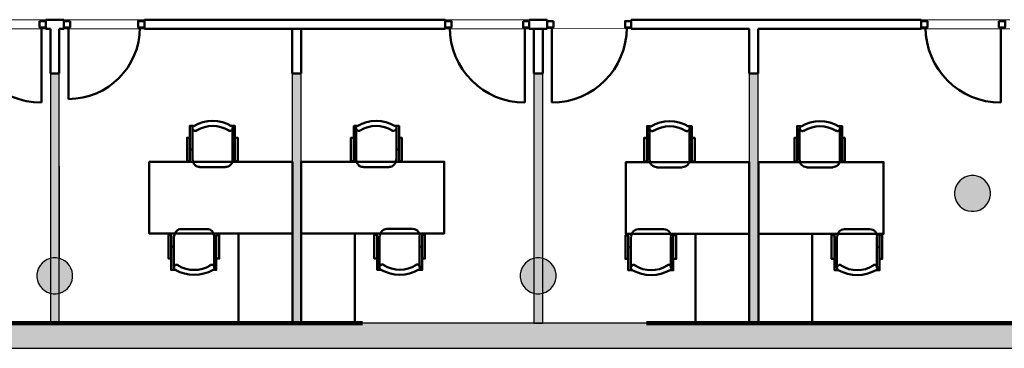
# Model space of a CAD drawing. Header units: metres. Extents: x -1 to 430, y -6 to 34.
# Tile 11 of 15: x 410.34 to 421.35, y 12.84 to 16.51. Entities that reach past the tile are written whole.
import ezdxf

# ---------------------------------------------------------------- set-up
doc = ezdxf.new("R2010")
doc.units = ezdxf.units.M
doc.linetypes.add('CONTINUA', pattern=[0])
doc.linetypes.add('VERDECKT', pattern=[9.525, 6.35, -3.175])
for name, color, linetype, lineweight in [('3D P1 MURS EXISTENTS', 7, 'CONTINUA', 25), ('3D P1 MURS NOUS', 7, 'CONTINUA', 25), ('3D P1 PILAR', 7, 'CONTINUA', 25), ('P1  REVESTIMENT pintat (blau fosc)', 7, 'CONTINUA', 25), ('P1 MOBLES', 7, 'CONTINUA', 25), ('P1 REVESTIMENT  enguixat i pintat (lila)', 7, 'CONTINUA', 25)]:
    doc.layers.add(name, color=color, linetype=linetype, lineweight=lineweight)

# ---------------------------------------------------------------- blocks, each defined once
blk = doc.blocks.new('_CLOSEDFILLED')
at = {"color": 0, "linetype": 'ByBlock', "lineweight": -2}
blk.add_solid([(-1, 0), (0, 0), (-1, 0)], dxfattribs=at)
blk = doc.blocks.new('OBJETO_COMPLEJO_1')
at = {"layer": 'P1 MOBLES', "color": 202, "linetype": 'CONTINUA', "lineweight": 50, "transparency": 33554687}
for p, q in [((419.056, 14.94), (419.056, 15.295)), ((419.509, 15.295), (419.509, 14.94)), ((419.031, 15.058), (419.056, 15.058)), ((419.534, 15.058), (419.509, 15.058)), ((419.429, 14.859), (419.136, 14.859)), ((419.475, 13.738), (419.475, 14.089)), ((419.556, 14.169), (419.843, 14.169)), ((419.924, 14.089), (419.924, 13.738)), ((419.45, 13.97), (419.475, 13.97)), ((419.953, 13.97), (419.924, 13.97))]:
    blk.add_line(p, q, dxfattribs=at)
for points in [[(419.031, 15.189), (419.001, 15.189), (419.001, 14.927), (419.031, 14.927), (419.031, 15.321), (419.073, 15.321)], [(419.074, 15.324), (419.069, 15.32), (419.066, 15.315), (419.063, 15.31), (419.061, 15.304), (419.06, 15.298), (419.061, 15.292), (419.063, 15.286), (419.065, 15.28), (419.069, 15.275), (419.074, 15.271), (419.08, 15.268), (419.085, 15.266), (419.091, 15.266), (419.097, 15.266), (419.103, 15.268), (419.109, 15.271)], [(419.464, 15.271), (419.47, 15.268), (419.476, 15.266), (419.482, 15.266), (419.488, 15.266), (419.494, 15.268), (419.499, 15.271), (419.504, 15.275), (419.508, 15.28), (419.511, 15.286), (419.513, 15.292), (419.513, 15.298), (419.513, 15.304), (419.511, 15.31), (419.508, 15.315), (419.504, 15.32), (419.499, 15.324)], [(419.534, 15.189), (419.564, 15.189), (419.564, 14.927), (419.534, 14.927), (419.534, 15.321), (419.496, 15.321)], [(419.06, 14.942), (419.062, 14.926), (419.066, 14.911), (419.074, 14.898), (419.083, 14.886), (419.095, 14.877), (419.108, 14.87), (419.123, 14.865), (419.139, 14.864)], [(419.431, 14.864), (419.446, 14.865), (419.461, 14.87), (419.474, 14.877), (419.486, 14.886), (419.496, 14.898), (419.503, 14.911), (419.507, 14.926), (419.509, 14.942)], [(419.45, 13.839), (419.416, 13.839), (419.416, 14.102), (419.45, 14.102), (419.45, 13.712), (419.488, 13.712)], [(419.559, 14.17), (419.543, 14.168), (419.528, 14.164), (419.515, 14.156), (419.504, 14.147), (419.494, 14.135), (419.487, 14.122), (419.482, 14.107), (419.481, 14.091)], [(419.925, 14.091), (419.924, 14.107), (419.919, 14.122), (419.912, 14.135), (419.902, 14.147), (419.891, 14.156), (419.877, 14.164), (419.863, 14.168), (419.847, 14.17)], [(419.953, 13.839), (419.983, 13.839), (419.983, 14.102), (419.953, 14.102), (419.953, 13.712), (419.911, 13.712)], [(419.525, 13.767), (419.52, 13.77), (419.514, 13.771), (419.508, 13.772), (419.502, 13.771), (419.496, 13.769), (419.49, 13.766), (419.486, 13.762), (419.482, 13.757), (419.479, 13.752), (419.477, 13.746), (419.476, 13.74), (419.477, 13.734), (419.479, 13.728), (419.482, 13.722), (419.486, 13.718), (419.49, 13.714)], [(419.915, 13.714), (419.92, 13.718), (419.924, 13.722), (419.927, 13.728), (419.929, 13.734), (419.929, 13.74), (419.929, 13.746), (419.927, 13.752), (419.924, 13.757), (419.92, 13.762), (419.915, 13.766), (419.91, 13.769), (419.904, 13.771), (419.898, 13.772), (419.892, 13.771), (419.886, 13.77), (419.88, 13.767)]]:
    blk.add_lwpolyline(points, dxfattribs=at)
for points in [[(418.599, 14.118), (419.997, 14.118), (419.997, 14.919), (418.599, 14.919), (418.599, 14.118)], [(419.2, 13.119), (418.599, 13.119), (418.599, 14.118), (419.2, 14.118), (419.2, 13.119)]]:
    blk.add_lwpolyline(points, close=True, dxfattribs=at)
for centre, radius, start, end in [((419.287, 14.959), 0.417, 59.5741, 120.4448), ((419.287, 14.98), 0.34, 58.2582, 121.7646), ((419.703, 14.053), 0.34, 238.2581, 301.7651), ((419.703, 14.074), 0.417, 239.5736, 300.4455)]:
    blk.add_arc(centre, radius, start, end, dxfattribs=at)

msp = doc.modelspace()

# ---------------------------------------------------------------- hatches: boundary and pattern name
at = {"layer": '3D P1 MURS EXISTENTS', "linetype": 'CONTINUA', "lineweight": 18, "true_color": 0xa0a0a0, "transparency": 33554687}
msp.add_hatch(color=253, dxfattribs=at).paths.add_polyline_path([(398.242, 12.841), (423.657, 12.841), (423.716, 13.121), (398.297, 13.121)])
at = {"layer": '3D P1 MURS NOUS', "linetype": 'CONTINUA', "lineweight": 18, "true_color": 0x006e00, "transparency": 33554687}
for points in [[(410.685, 15.909), (410.685, 13.121), (410.785, 13.121), (410.785, 15.909)], [(413.387, 15.909), (413.387, 13.121), (413.487, 13.121), (413.487, 15.909)], [(416.088, 15.909), (416.088, 13.121), (416.188, 13.121), (416.188, 15.909)], [(418.497, 15.909), (418.497, 13.121), (418.597, 13.121), (418.597, 15.909)]]:
    msp.add_hatch(color=96, dxfattribs=at).paths.add_polyline_path(points)
at = {"layer": '3D P1 PILAR', "linetype": 'CONTINUA', "lineweight": 18, "transparency": 33554687}
for points in [[(421.009, 14.769), (420.975, 14.769), (420.94, 14.763), (420.907, 14.751), (420.877, 14.734), (420.85, 14.711), (420.828, 14.684), (420.81, 14.654), (420.798, 14.621), (420.792, 14.587), (420.792, 14.552), (420.798, 14.518), (420.81, 14.485), (420.828, 14.454), (420.85, 14.428), (420.877, 14.405), (420.907, 14.388), (420.94, 14.376), (420.975, 14.37), (421.009, 14.37), (421.044, 14.376), (421.077, 14.388), (421.107, 14.405), (421.134, 14.428), (421.156, 14.454), (421.174, 14.485), (421.186, 14.518), (421.192, 14.552), (421.192, 14.587), (421.186, 14.621), (421.174, 14.654), (421.156, 14.684), (421.134, 14.711), (421.107, 14.734), (421.077, 14.751), (421.044, 14.763)], [(410.751, 13.849), (410.716, 13.849), (410.682, 13.843), (410.649, 13.831), (410.619, 13.814), (410.592, 13.791), (410.569, 13.764), (410.552, 13.734), (410.54, 13.701), (410.534, 13.667), (410.534, 13.632), (410.54, 13.598), (410.552, 13.565), (410.569, 13.534), (410.592, 13.508), (410.619, 13.485), (410.649, 13.468), (410.682, 13.456), (410.716, 13.45), (410.751, 13.45), (410.786, 13.456), (410.818, 13.468), (410.849, 13.485), (410.876, 13.508), (410.898, 13.534), (410.915, 13.565), (410.927, 13.598), (410.933, 13.632), (410.933, 13.667), (410.927, 13.701), (410.915, 13.734), (410.898, 13.764), (410.876, 13.791), (410.849, 13.814), (410.818, 13.831), (410.786, 13.843)], [(416.154, 13.849), (416.12, 13.849), (416.085, 13.843), (416.052, 13.831), (416.022, 13.814), (415.995, 13.791), (415.973, 13.764), (415.955, 13.734), (415.943, 13.701), (415.937, 13.667), (415.937, 13.632), (415.943, 13.598), (415.955, 13.565), (415.973, 13.534), (415.995, 13.508), (416.022, 13.485), (416.052, 13.468), (416.085, 13.456), (416.12, 13.45), (416.154, 13.45), (416.189, 13.456), (416.222, 13.468), (416.252, 13.485), (416.279, 13.508), (416.301, 13.534), (416.319, 13.565), (416.331, 13.598), (416.337, 13.632), (416.337, 13.667), (416.331, 13.701), (416.319, 13.734), (416.301, 13.764), (416.279, 13.791), (416.252, 13.814), (416.222, 13.831), (416.189, 13.843)]]:
    msp.add_hatch(color=9, dxfattribs=at).paths.add_polyline_path(points)

# ---------------------------------------------------------------- linework, layer by layer
at = {"layer": '3D P1 MURS EXISTENTS', "color": 7, "linetype": 'CONTINUA', "lineweight": 25, "transparency": 33554687}
for p, q in [((423.716, 13.121), (398.297, 13.121)), ((398.242, 12.841), (423.657, 12.841))]:
    msp.add_line(p, q, dxfattribs=at)
at = {"layer": '3D P1 MURS NOUS', "color": 4, "linetype": 'CONTINUA', "lineweight": 50, "transparency": 33554687}
for p, q in [((410.635, 16.409), (410.635, 16.509)), ((410.836, 16.509), (410.635, 16.509)), ((410.836, 16.509), (410.836, 16.409)), ((411.736, 16.409), (411.736, 16.509)), ((415.098, 16.509), (411.736, 16.509)), ((415.098, 16.509), (415.098, 16.409)), ((416.038, 16.409), (416.038, 16.509)), ((416.238, 16.509), (416.038, 16.509)), ((416.238, 16.509), (416.238, 16.409)), ((417.178, 16.409), (417.178, 16.509)), ((420.417, 16.509), (417.178, 16.509)), ((420.417, 16.509), (420.417, 16.409)), ((410.585, 16.424), (410.585, 15.584)), ((410.635, 16.409), (410.685, 16.409)), ((410.685, 16.409), (410.685, 15.909)), ((410.785, 16.409), (410.836, 16.409)), ((410.785, 15.909), (410.785, 16.409)), ((410.886, 16.424), (410.886, 15.624)), ((411.736, 16.409), (415.098, 16.409)), ((413.387, 16.409), (413.387, 15.909)), ((413.487, 16.409), (413.387, 16.409)), ((413.487, 15.909), (413.487, 16.409)), ((415.988, 16.424), (415.988, 15.584)), ((416.038, 16.409), (416.238, 16.409)), ((416.088, 16.409), (416.088, 15.909)), ((416.188, 15.909), (416.188, 16.409)), ((416.288, 16.424), (416.288, 15.584)), ((417.178, 16.409), (418.497, 16.409)), ((418.497, 16.409), (418.497, 15.909)), ((418.597, 16.409), (420.417, 16.409)), ((418.597, 15.909), (418.597, 16.409)), ((421.307, 16.424), (421.307, 15.584)), ((410.685, 15.909), (410.785, 15.909)), ((413.387, 15.909), (413.487, 15.909)), ((416.088, 15.909), (416.188, 15.909)), ((418.497, 15.909), (418.597, 15.909))]:
    msp.add_line(p, q, dxfattribs=at)
at = {"layer": '3D P1 MURS NOUS', "color": 7, "linetype": 'CONTINUA', "lineweight": 25, "transparency": 33554687}
for p, q in [((410.685, 15.909), (410.685, 13.121)), ((410.785, 15.909), (410.685, 15.909)), ((410.785, 13.121), (410.785, 15.909)), ((413.387, 15.909), (413.387, 13.121)), ((413.487, 15.909), (413.387, 15.909)), ((413.487, 13.121), (413.487, 15.909)), ((416.088, 15.909), (416.088, 13.121)), ((416.188, 15.909), (416.088, 15.909)), ((416.188, 13.121), (416.188, 15.909)), ((418.497, 15.909), (418.497, 13.121)), ((418.597, 15.909), (418.497, 15.909)), ((418.597, 13.121), (418.597, 15.909)), ((410.685, 13.121), (410.785, 13.121)), ((413.387, 13.121), (413.487, 13.121)), ((416.088, 13.121), (416.188, 13.121)), ((418.497, 13.121), (418.597, 13.121))]:
    msp.add_line(p, q, dxfattribs=at)
at = {"layer": '3D P1 MURS NOUS', "color": 4, "linetype": 'CONTINUA', "lineweight": 50, "transparency": 33554687}
for points in [[(410.565, 16.494), (410.635, 16.494), (410.635, 16.424), (410.565, 16.424), (410.565, 16.494)], [(410.906, 16.494), (410.836, 16.494), (410.836, 16.424), (410.906, 16.424), (410.906, 16.494)], [(411.736, 16.494), (411.666, 16.494), (411.666, 16.424), (411.736, 16.424), (411.736, 16.494)], [(415.098, 16.494), (415.168, 16.494), (415.168, 16.424), (415.098, 16.424), (415.098, 16.494)], [(415.968, 16.494), (416.038, 16.494), (416.038, 16.424), (415.968, 16.424), (415.968, 16.494)], [(416.308, 16.494), (416.238, 16.494), (416.238, 16.424), (416.308, 16.424), (416.308, 16.494)], [(417.178, 16.494), (417.108, 16.494), (417.108, 16.424), (417.178, 16.424), (417.178, 16.494)], [(420.417, 16.494), (420.487, 16.494), (420.487, 16.424), (420.417, 16.424), (420.417, 16.494)], [(421.287, 16.494), (421.357, 16.494), (421.357, 16.424), (421.287, 16.424), (421.287, 16.494)]]:
    msp.add_lwpolyline(points, close=True, dxfattribs=at)
for centre, radius, start, end in [((410.585, 16.424), 0.84, 180, 270), ((410.886, 16.424), 0.8, 270, 0), ((415.988, 16.424), 0.84, 180, 270), ((416.288, 16.424), 0.84, 270, 0), ((421.307, 16.424), 0.84, 180, 270)]:
    msp.add_arc(centre, radius, start, end, dxfattribs=at)
at = {"layer": '3D P1 PILAR', "color": 7, "linetype": 'CONTINUA', "lineweight": 25, "transparency": 33554687}
for p, q in [((420.907, 14.751), (420.877, 14.734)), ((420.94, 14.763), (420.907, 14.751)), ((420.975, 14.769), (420.94, 14.763)), ((421.009, 14.769), (420.975, 14.769)), ((421.044, 14.763), (421.009, 14.769)), ((421.077, 14.751), (421.044, 14.763)), ((421.107, 14.734), (421.077, 14.751)), ((420.81, 14.654), (420.798, 14.621)), ((420.828, 14.684), (420.81, 14.654)), ((420.85, 14.711), (420.828, 14.684)), ((420.877, 14.734), (420.85, 14.711)), ((421.134, 14.711), (421.107, 14.734)), ((421.156, 14.684), (421.134, 14.711)), ((421.174, 14.654), (421.156, 14.684)), ((421.186, 14.621), (421.174, 14.654)), ((420.798, 14.621), (420.792, 14.587)), ((420.792, 14.587), (420.792, 14.552)), ((420.792, 14.552), (420.798, 14.518)), ((421.192, 14.587), (421.186, 14.621)), ((421.186, 14.518), (421.192, 14.552)), ((421.192, 14.552), (421.192, 14.587)), ((420.798, 14.518), (420.81, 14.485)), ((420.81, 14.485), (420.828, 14.454)), ((420.828, 14.454), (420.85, 14.428)), ((420.85, 14.428), (420.877, 14.405)), ((421.107, 14.405), (421.134, 14.428)), ((421.134, 14.428), (421.156, 14.454)), ((421.156, 14.454), (421.174, 14.485)), ((421.174, 14.485), (421.186, 14.518)), ((420.877, 14.405), (420.907, 14.388)), ((420.907, 14.388), (420.94, 14.376)), ((420.94, 14.376), (420.975, 14.37)), ((420.975, 14.37), (421.009, 14.37)), ((421.009, 14.37), (421.044, 14.376)), ((421.044, 14.376), (421.077, 14.388)), ((421.077, 14.388), (421.107, 14.405)), ((410.569, 13.764), (410.552, 13.734)), ((410.592, 13.791), (410.569, 13.764)), ((410.619, 13.814), (410.592, 13.791)), ((410.649, 13.831), (410.619, 13.814)), ((410.682, 13.843), (410.649, 13.831)), ((410.716, 13.849), (410.682, 13.843)), ((410.751, 13.849), (410.716, 13.849)), ((410.786, 13.843), (410.751, 13.849)), ((410.818, 13.831), (410.786, 13.843)), ((410.849, 13.814), (410.818, 13.831)), ((410.876, 13.791), (410.849, 13.814)), ((410.898, 13.764), (410.876, 13.791)), ((410.915, 13.734), (410.898, 13.764)), ((415.973, 13.764), (415.955, 13.734)), ((415.995, 13.791), (415.973, 13.764)), ((416.022, 13.814), (415.995, 13.791)), ((416.052, 13.831), (416.022, 13.814)), ((416.085, 13.843), (416.052, 13.831)), ((416.12, 13.849), (416.085, 13.843)), ((416.154, 13.849), (416.12, 13.849)), ((416.189, 13.843), (416.154, 13.849)), ((416.222, 13.831), (416.189, 13.843)), ((416.252, 13.814), (416.222, 13.831)), ((416.279, 13.791), (416.252, 13.814)), ((416.301, 13.764), (416.279, 13.791)), ((416.319, 13.734), (416.301, 13.764)), ((410.54, 13.701), (410.534, 13.667)), ((410.534, 13.667), (410.534, 13.632)), ((410.552, 13.734), (410.54, 13.701)), ((410.927, 13.701), (410.915, 13.734)), ((410.933, 13.667), (410.927, 13.701)), ((410.933, 13.632), (410.933, 13.667)), ((415.943, 13.701), (415.937, 13.667)), ((415.937, 13.667), (415.937, 13.632)), ((415.955, 13.734), (415.943, 13.701)), ((416.331, 13.701), (416.319, 13.734)), ((416.337, 13.667), (416.331, 13.701)), ((416.337, 13.632), (416.337, 13.667)), ((410.534, 13.632), (410.54, 13.598)), ((410.54, 13.598), (410.552, 13.565)), ((410.552, 13.565), (410.569, 13.534)), ((410.898, 13.534), (410.915, 13.565)), ((410.915, 13.565), (410.927, 13.598)), ((410.927, 13.598), (410.933, 13.632)), ((415.937, 13.632), (415.943, 13.598)), ((415.943, 13.598), (415.955, 13.565)), ((415.955, 13.565), (415.973, 13.534)), ((416.301, 13.534), (416.319, 13.565)), ((416.319, 13.565), (416.331, 13.598)), ((416.331, 13.598), (416.337, 13.632)), ((410.569, 13.534), (410.592, 13.508)), ((410.592, 13.508), (410.619, 13.485)), ((410.619, 13.485), (410.649, 13.468)), ((410.649, 13.468), (410.682, 13.456)), ((410.682, 13.456), (410.716, 13.45)), ((410.716, 13.45), (410.751, 13.45)), ((410.751, 13.45), (410.786, 13.456)), ((410.786, 13.456), (410.818, 13.468)), ((410.818, 13.468), (410.849, 13.485)), ((410.849, 13.485), (410.876, 13.508)), ((410.876, 13.508), (410.898, 13.534)), ((415.973, 13.534), (415.995, 13.508)), ((415.995, 13.508), (416.022, 13.485)), ((416.022, 13.485), (416.052, 13.468)), ((416.052, 13.468), (416.085, 13.456)), ((416.085, 13.456), (416.12, 13.45)), ((416.12, 13.45), (416.154, 13.45)), ((416.154, 13.45), (416.189, 13.456)), ((416.189, 13.456), (416.222, 13.468)), ((416.222, 13.468), (416.252, 13.485)), ((416.252, 13.485), (416.279, 13.508)), ((416.279, 13.508), (416.301, 13.534))]:
    msp.add_line(p, q, dxfattribs=at)
at = {"layer": 'P1  REVESTIMENT pintat (blau fosc)', "color": 180, "linetype": 'VERDECKT', "lineweight": 13, "transparency": 33554687}
for p, q in [((409.695, 16.509), (421.407, 16.509)), ((410.685, 16.409), (408.337, 16.409)), ((410.685, 15.909), (410.685, 16.409)), ((413.387, 16.409), (410.785, 16.409)), ((410.785, 16.409), (410.785, 15.909)), ((413.387, 15.909), (413.387, 16.409)), ((416.088, 16.409), (413.487, 16.409)), ((413.487, 16.409), (413.487, 15.909)), ((416.088, 15.909), (416.088, 16.409)), ((418.497, 16.41), (416.188, 16.409)), ((416.188, 15.909), (416.188, 16.409)), ((418.497, 15.909), (418.497, 16.41)), ((421.407, 16.409), (418.597, 16.409)), ((418.597, 16.409), (418.597, 15.909))]:
    msp.add_line(p, q, dxfattribs=at)
at = {"layer": 'P1  REVESTIMENT pintat (blau fosc)', "color": 180, "linetype": 'CONTINUA', "lineweight": 13, "transparency": 33554687}
for p, q in [((410.685, 15.909), (410.685, 13.844)), ((410.785, 15.909), (410.786, 13.843)), ((413.387, 15.909), (413.387, 13.121)), ((413.487, 15.909), (413.487, 13.121)), ((416.088, 15.909), (416.088, 13.844)), ((416.189, 13.843), (416.188, 15.909)), ((418.497, 15.909), (418.497, 13.121)), ((418.597, 15.909), (418.597, 13.121))]:
    msp.add_line(p, q, dxfattribs=at)
at = {"layer": 'P1 MOBLES', "color": 202, "linetype": 'CONTINUA', "lineweight": 50, "transparency": 33554687}
for p, q in [((412.273, 14.942), (412.273, 15.298)), ((412.721, 15.298), (412.721, 14.942)), ((414.104, 15.298), (414.104, 14.942)), ((414.552, 14.942), (414.552, 15.298)), ((417.38, 14.94), (417.38, 15.295)), ((417.828, 15.295), (417.828, 14.94)), ((412.243, 15.061), (412.273, 15.061)), ((412.747, 15.061), (412.721, 15.061)), ((414.078, 15.061), (414.104, 15.061)), ((414.582, 15.061), (414.552, 15.061)), ((417.354, 15.058), (417.38, 15.058)), ((417.854, 15.058), (417.828, 15.058)), ((412.641, 14.862), (412.353, 14.862)), ((414.184, 14.862), (414.472, 14.862)), ((417.748, 14.859), (417.46, 14.859)), ((412.065, 14.091), (412.065, 13.74)), ((412.433, 14.172), (412.146, 14.172)), ((412.514, 13.74), (412.514, 14.091)), ((414.363, 13.742), (414.363, 14.093)), ((414.444, 14.174), (414.732, 14.174)), ((414.812, 14.093), (414.812, 13.742)), ((417.172, 14.089), (417.172, 13.738)), ((417.541, 14.169), (417.253, 14.169)), ((417.621, 13.738), (417.621, 14.089)), ((412.035, 13.973), (412.065, 13.973)), ((412.539, 13.973), (412.514, 13.973)), ((414.338, 13.975), (414.363, 13.975)), ((414.842, 13.975), (414.812, 13.975)), ((417.143, 13.97), (417.172, 13.97)), ((417.646, 13.97), (417.621, 13.97))]:
    msp.add_line(p, q, dxfattribs=at)
for points in [[(412.243, 15.192), (412.213, 15.192), (412.213, 14.929), (412.243, 14.929), (412.243, 15.323), (412.285, 15.323)], [(412.287, 15.326), (412.282, 15.322), (412.278, 15.317), (412.275, 15.312), (412.273, 15.306), (412.273, 15.3), (412.273, 15.294), (412.275, 15.288), (412.278, 15.282), (412.282, 15.278), (412.286, 15.274), (412.292, 15.271), (412.298, 15.269), (412.304, 15.268), (412.31, 15.269), (412.316, 15.27), (412.321, 15.273)], [(412.677, 15.273), (412.682, 15.27), (412.688, 15.269), (412.694, 15.268), (412.7, 15.269), (412.706, 15.271), (412.711, 15.274), (412.716, 15.278), (412.72, 15.282), (412.723, 15.288), (412.725, 15.294), (412.725, 15.3), (412.725, 15.306), (412.723, 15.312), (412.72, 15.317), (412.716, 15.322), (412.711, 15.326)], [(412.747, 15.192), (412.78, 15.192), (412.78, 14.929), (412.747, 14.929), (412.747, 15.323), (412.709, 15.323)], [(414.078, 15.192), (414.044, 15.192), (414.044, 14.929), (414.078, 14.929), (414.078, 15.323), (414.116, 15.323)], [(414.148, 15.273), (414.143, 15.27), (414.137, 15.269), (414.131, 15.268), (414.125, 15.269), (414.119, 15.271), (414.113, 15.274), (414.109, 15.278), (414.105, 15.282), (414.102, 15.288), (414.1, 15.294), (414.099, 15.3), (414.1, 15.306), (414.102, 15.312), (414.105, 15.317), (414.109, 15.322), (414.113, 15.326)], [(414.538, 15.326), (414.543, 15.322), (414.547, 15.317), (414.55, 15.312), (414.552, 15.306), (414.552, 15.3), (414.552, 15.294), (414.55, 15.288), (414.547, 15.282), (414.543, 15.278), (414.538, 15.274), (414.533, 15.271), (414.527, 15.269), (414.521, 15.268), (414.515, 15.269), (414.509, 15.27), (414.503, 15.273)], [(414.582, 15.192), (414.612, 15.192), (414.612, 14.929), (414.582, 14.929), (414.582, 15.323), (414.54, 15.323)], [(417.354, 15.189), (417.32, 15.189), (417.32, 14.927), (417.354, 14.927), (417.354, 15.321), (417.392, 15.321)], [(417.394, 15.324), (417.389, 15.32), (417.385, 15.315), (417.382, 15.31), (417.38, 15.304), (417.38, 15.298), (417.38, 15.292), (417.382, 15.286), (417.385, 15.28), (417.389, 15.275), (417.394, 15.271), (417.399, 15.268), (417.405, 15.266), (417.411, 15.266), (417.417, 15.266), (417.423, 15.268), (417.429, 15.271)], [(417.784, 15.271), (417.789, 15.268), (417.795, 15.266), (417.802, 15.266), (417.808, 15.266), (417.813, 15.268), (417.819, 15.271), (417.823, 15.275), (417.827, 15.28), (417.83, 15.286), (417.832, 15.292), (417.833, 15.298), (417.832, 15.304), (417.83, 15.31), (417.827, 15.315), (417.824, 15.32), (417.819, 15.324)], [(417.854, 15.189), (417.888, 15.189), (417.888, 14.927), (417.854, 14.927), (417.854, 15.321), (417.816, 15.321)], [(412.277, 14.944), (412.278, 14.929), (412.283, 14.914), (412.29, 14.901), (412.3, 14.889), (412.311, 14.879), (412.325, 14.872), (412.339, 14.868), (412.355, 14.866)], [(412.643, 14.866), (412.659, 14.868), (412.673, 14.872), (412.687, 14.879), (412.698, 14.889), (412.708, 14.901), (412.715, 14.914), (412.72, 14.929), (412.721, 14.944)], [(414.182, 14.866), (414.166, 14.868), (414.151, 14.872), (414.138, 14.879), (414.127, 14.889), (414.117, 14.901), (414.11, 14.914), (414.105, 14.929), (414.104, 14.944)], [(414.548, 14.944), (414.547, 14.929), (414.542, 14.914), (414.535, 14.901), (414.525, 14.889), (414.514, 14.879), (414.5, 14.872), (414.486, 14.868), (414.47, 14.866)], [(417.384, 14.942), (417.386, 14.926), (417.39, 14.911), (417.397, 14.898), (417.407, 14.886), (417.418, 14.877), (417.432, 14.87), (417.446, 14.865), (417.462, 14.864)], [(417.75, 14.864), (417.766, 14.865), (417.781, 14.87), (417.794, 14.877), (417.805, 14.886), (417.815, 14.898), (417.822, 14.911), (417.827, 14.926), (417.828, 14.942)], [(412.035, 13.842), (412.006, 13.842), (412.006, 14.104), (412.035, 14.104), (412.035, 13.715), (412.078, 13.715)], [(412.149, 14.172), (412.133, 14.171), (412.118, 14.166), (412.105, 14.159), (412.093, 14.149), (412.084, 14.138), (412.076, 14.124), (412.072, 14.11), (412.07, 14.094)], [(412.515, 14.094), (412.513, 14.11), (412.509, 14.124), (412.501, 14.138), (412.492, 14.149), (412.48, 14.159), (412.467, 14.166), (412.452, 14.171), (412.436, 14.172)], [(412.539, 13.842), (412.573, 13.842), (412.573, 14.104), (412.539, 14.104), (412.539, 13.715), (412.501, 13.715)], [(414.338, 13.843), (414.304, 13.843), (414.304, 14.106), (414.338, 14.106), (414.338, 13.716), (414.376, 13.716)], [(414.447, 14.174), (414.431, 14.172), (414.416, 14.168), (414.403, 14.161), (414.392, 14.151), (414.382, 14.139), (414.375, 14.126), (414.37, 14.111), (414.369, 14.096)], [(414.813, 14.096), (414.812, 14.111), (414.807, 14.126), (414.8, 14.139), (414.79, 14.151), (414.779, 14.161), (414.765, 14.168), (414.751, 14.172), (414.735, 14.174)], [(414.842, 13.843), (414.871, 13.843), (414.871, 14.106), (414.842, 14.106), (414.842, 13.716), (414.799, 13.716)], [(417.143, 13.839), (417.113, 13.839), (417.113, 14.102), (417.143, 14.102), (417.143, 13.712), (417.185, 13.712)], [(417.256, 14.17), (417.24, 14.168), (417.226, 14.164), (417.212, 14.156), (417.201, 14.147), (417.191, 14.135), (417.184, 14.122), (417.179, 14.107), (417.178, 14.091)], [(417.622, 14.091), (417.621, 14.107), (417.616, 14.122), (417.609, 14.135), (417.599, 14.147), (417.588, 14.156), (417.574, 14.164), (417.56, 14.168), (417.544, 14.17)], [(417.646, 13.839), (417.68, 13.839), (417.68, 14.102), (417.646, 14.102), (417.646, 13.712), (417.608, 13.712)], [(412.115, 13.769), (412.109, 13.772), (412.103, 13.774), (412.097, 13.774), (412.091, 13.773), (412.085, 13.772), (412.08, 13.769), (412.075, 13.765), (412.071, 13.76), (412.068, 13.754), (412.067, 13.748), (412.066, 13.742), (412.067, 13.736), (412.068, 13.73), (412.071, 13.725), (412.075, 13.72), (412.08, 13.716)], [(412.505, 13.716), (412.51, 13.72), (412.514, 13.725), (412.517, 13.73), (412.518, 13.736), (412.519, 13.742), (412.518, 13.748), (412.517, 13.754), (412.514, 13.76), (412.51, 13.765), (412.505, 13.769), (412.5, 13.772), (412.494, 13.773), (412.488, 13.774), (412.482, 13.774), (412.476, 13.772), (412.47, 13.769)], [(414.413, 13.771), (414.408, 13.774), (414.402, 13.775), (414.396, 13.776), (414.39, 13.775), (414.384, 13.773), (414.378, 13.771), (414.374, 13.767), (414.37, 13.762), (414.367, 13.756), (414.365, 13.75), (414.364, 13.744), (414.365, 13.738), (414.367, 13.732), (414.37, 13.727), (414.374, 13.722), (414.378, 13.718)], [(414.803, 13.718), (414.808, 13.722), (414.812, 13.727), (414.815, 13.732), (414.817, 13.738), (414.817, 13.744), (414.817, 13.75), (414.815, 13.756), (414.812, 13.762), (414.808, 13.767), (414.803, 13.771), (414.798, 13.773), (414.792, 13.775), (414.786, 13.776), (414.78, 13.775), (414.774, 13.774), (414.768, 13.771)], [(417.222, 13.767), (417.217, 13.77), (417.211, 13.771), (417.205, 13.772), (417.199, 13.771), (417.193, 13.769), (417.187, 13.766), (417.183, 13.762), (417.179, 13.757), (417.176, 13.752), (417.174, 13.746), (417.173, 13.74), (417.174, 13.734), (417.176, 13.728), (417.179, 13.722), (417.183, 13.718), (417.188, 13.714)], [(417.612, 13.714), (417.617, 13.718), (417.621, 13.722), (417.624, 13.728), (417.626, 13.734), (417.626, 13.74), (417.626, 13.746), (417.624, 13.752), (417.621, 13.757), (417.617, 13.762), (417.612, 13.766), (417.607, 13.769), (417.601, 13.771), (417.595, 13.772), (417.589, 13.771), (417.583, 13.77), (417.578, 13.767)]]:
    msp.add_lwpolyline(points, dxfattribs=at)
for points in [[(413.39, 14.121), (411.79, 14.121), (411.79, 14.921), (413.39, 14.921), (413.39, 14.121)], [(413.487, 14.123), (415.087, 14.123), (415.087, 14.923), (413.487, 14.923), (413.487, 14.123)], [(418.497, 14.118), (417.117, 14.118), (417.117, 14.919), (418.497, 14.919), (418.497, 14.118)], [(412.789, 13.122), (413.39, 13.122), (413.39, 14.121), (412.789, 14.121), (412.789, 13.122)], [(414.088, 13.124), (413.487, 13.124), (413.487, 14.123), (414.088, 14.123), (414.088, 13.124)], [(417.896, 13.119), (418.497, 13.119), (418.497, 14.118), (417.896, 14.118), (417.896, 13.119)]]:
    msp.add_lwpolyline(points, close=True, dxfattribs=at)
for centre, radius, start, end in [((412.499, 14.962), 0.417, 59.5741, 120.4448), ((412.499, 14.983), 0.34, 58.2584, 121.7644), ((414.326, 14.962), 0.417, 59.5552, 120.4259), ((414.326, 14.983), 0.34, 58.2356, 121.7416), ((417.606, 14.959), 0.417, 59.5741, 120.4448), ((417.606, 14.98), 0.34, 58.2583, 121.7645), ((412.292, 14.055), 0.34, 238.2581, 301.7651), ((414.591, 14.057), 0.34, 238.2583, 301.765), ((417.4, 14.053), 0.34, 238.2584, 301.7649), ((412.292, 14.077), 0.417, 239.5736, 300.4456), ((414.591, 14.078), 0.417, 239.5735, 300.4456), ((417.4, 14.074), 0.417, 239.5736, 300.4456)]:
    msp.add_arc(centre, radius, start, end, dxfattribs=at)
at = {"layer": 'P1 REVESTIMENT  enguixat i pintat (lila)', "color": 180, "linetype": 'CONTINUA', "lineweight": 13, "transparency": 33554687}
for p, q in [((410.685, 13.121), (410.685, 13.455)), ((410.785, 13.121), (410.785, 13.456)), ((416.088, 13.455), (416.088, 13.121)), ((416.188, 13.121), (416.188, 13.456))]:
    msp.add_line(p, q, dxfattribs=at)
at = {"layer": 'P1 REVESTIMENT  enguixat i pintat (lila)', "color": 220, "linetype": 'VERDECKT', "lineweight": 100, "transparency": 33554687}
msp.add_line((398.297, 13.121), (423.716, 13.121), dxfattribs=at)

# ---------------------------------------------------------------- block references
at = {"layer": '3D P1 PILAR', "color": 7, "linetype": 'CONTINUA', "lineweight": 25, "transparency": 33554687, "xscale": 0.0002666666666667, "yscale": 0.0002666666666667, "zscale": 0.0002666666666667}
for p in [(420.992, 14.569), (410.734, 13.649), (416.137, 13.649)]:
    msp.add_blockref('_CLOSEDFILLED', p, dxfattribs=at)
at = {"layer": 'P1 MOBLES', "color": 202, "linetype": 'CONTINUA', "lineweight": 50, "transparency": 33554687}
msp.add_blockref('OBJETO_COMPLEJO_1', (0, 0), dxfattribs=at)

doc.saveas('drawing.dxf')
